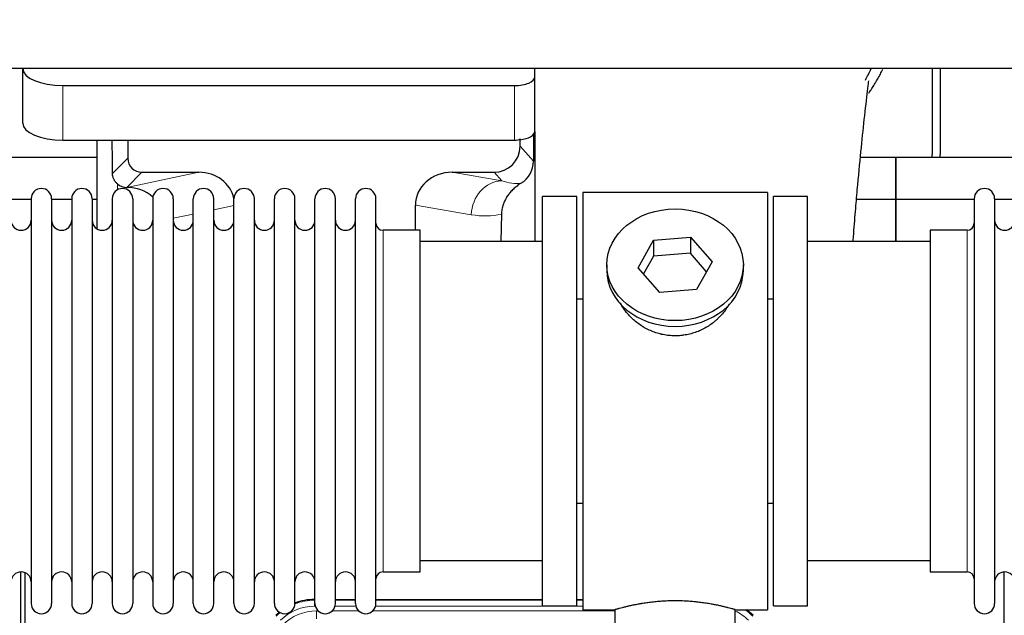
# Model space of a CAD drawing. Header units: inches. Extents: x 0 to 20790, y -12 to 14700.
# Tile 15 of 256: x 3098 to 3589, y 5352 to 5649. Entities that reach past the tile are written whole.
import ezdxf

# ---------------------------------------------------------------- set-up
doc = ezdxf.new("R2010")
doc.units = ezdxf.units.IN
doc.layers.add('1', color=7, linetype='Continuous', true_color=0xffffff)
doc.layers.add('254', color=7, linetype='Continuous', true_color=0xffffff)
doc.styles.add('latin_extended', font='simplex.shx')
doc.dimstyles.get("Standard").update_dxf_attribs({"dimtxt": 0.18, "dimasz": 0.18, "dimexe": 0.18, "dimexo": 0.0625, "dimgap": 0.09, "dimtad": 0, "dimtih": 1, "dimtoh": 1, "dimdec": 4, "dimzin": 0, "dimdsep": 46, "dimtxsty": 'Standard', "dimcen": 0.09, "dimadec": 0, "dimazin": 0, "dimtfac": 1, "dimtdec": 4, "dimtofl": 0, "dimtmove": 0, "dimatfit": 3, "dimfxl": 1, "dimtolj": 1, "dimtzin": 0, "dimarcsym": 0})

# ---------------------------------------------------------------- blocks, each defined once
blk = doc.blocks.new('_U9')
at = {"layer": '254', "color": 3, "linetype": 'Continuous', "lineweight": 13, "transparency": 16777216}
for p, q in [((1629.96, 6537.14), (699.96, 6537.14)), ((734.96, 6414.64), (734.96, 5321.64)), ((7670.96, 5199.14), (699.96, 5199.14))]:
    blk.add_line(p, q, dxfattribs=at)
at = {"layer": '254', "color": 3, "transparency": 16777216}
for points in [[(755.37, 6414.64), (714.54, 6414.64), (734.96, 6537.14)], [(714.54, 5321.64), (755.37, 5321.64), (734.96, 5199.14)]]:
    blk.add_solid(points, dxfattribs=at)
at = {"layer": 'Defpoints', "color": 0, "transparency": 16777216}
for p in [(1664.96, 6537.14), (734.96, 5199.14), (7705.96, 5199.14)]:
    blk.add_point(p, dxfattribs=at)
at = {"layer": '254', "color": 2, "lineweight": 13, "transparency": 16777216, "insert": (551.21, 5647.57), "char_height": 122.5, "attachment_point": 1, "rotation": 90, "style": 'latin_extended'}
blk.add_mtext('\\A1;\\C2;1338', dxfattribs=at)

msp = doc.modelspace()

# ---------------------------------------------------------------- linework, layer by layer
at = {"layer": '1', "color": 2, "linetype": 'Continuous', "lineweight": 25}
for p, q in [((7063.956, 5625.043), (2537.956, 5625.043)), ((3100.006, 5625.044), (3100.006, 5624.946)), ((3100.006, 5597.758), (3100.006, 5624.946)), ((3355.006, 5620.719), (3355.006, 5625.044)), ((3552.956, 5625.044), (3552.956, 5582.143)), ((3556.956, 5625.044), (3556.956, 5582.143)), ((3120.006, 5616.492), (3345.006, 5616.492)), ((3355.006, 5593.531), (3355.006, 5620.719)), ((3354.483, 5592.183), (3354.428, 5578.734)), ((3355.006, 5593.53), (3355.006, 5538.644)), ((3120.006, 5589.304), (3345.006, 5589.304)), ((3136.938, 5589.304), (3136.938, 5545.034)), ((3152.316, 5589.304), (3152.316, 5580.203)), ((3347.721, 5586.19), (3347.721, 5589.907)), ((3136.943, 5580.618), (3044.956, 5580.618)), ((3534.956, 5580.618), (3517.264, 5580.618)), ((3534.956, 5580.618), (3534.956, 5559.643)), ((3626.943, 5580.618), (3534.956, 5580.618)), ((3534.956, 5559.643), (3534.956, 5580.618)), ((3159.289, 5573.23), (3187.75, 5573.23)), ((3313.918, 5573.23), (3334.77, 5573.23)), ((3151.75, 5565.691), (3151.909, 5565.691)), ((3378.956, 5563.143), (3378.956, 5355.143)), ((3470.956, 5563.143), (3378.956, 5563.143)), ((3470.956, 5563.143), (3470.956, 5355.143)), ((3104.156, 5559.643), (3094.156, 5559.643)), ((3104.156, 5560.043), (3104.156, 5358.243)), ((3114.356, 5560.043), (3114.356, 5358.243)), ((3124.354, 5559.643), (3114.356, 5559.643)), ((3124.356, 5560.043), (3124.356, 5358.243)), ((3136.936, 5559.643), (3134.555, 5559.643)), ((3134.556, 5560.043), (3134.556, 5358.243)), ((3144.556, 5560.043), (3144.556, 5358.243)), ((3154.756, 5560.043), (3154.756, 5358.243)), ((3164.756, 5560.043), (3164.756, 5358.243)), ((3174.956, 5560.043), (3174.956, 5358.243)), ((3184.956, 5358.243), (3184.956, 5560.043)), ((3195.156, 5358.243), (3195.156, 5560.043)), ((3205.156, 5358.243), (3205.156, 5560.043)), ((3215.356, 5358.243), (3215.356, 5560.043)), ((3225.356, 5358.243), (3225.356, 5560.043)), ((3235.556, 5358.243), (3235.556, 5560.043)), ((3245.556, 5358.243), (3245.556, 5560.043)), ((3255.756, 5358.243), (3255.756, 5560.043)), ((3265.756, 5358.243), (3265.756, 5560.043)), ((3275.956, 5358.243), (3275.956, 5560.043)), ((3358.956, 5357.143), (3358.956, 5561.143)), ((3375.956, 5561.143), (3358.956, 5561.143)), ((3375.956, 5357.143), (3375.956, 5561.143)), ((3473.956, 5357.143), (3473.956, 5561.143)), ((3490.956, 5561.143), (3473.956, 5561.143)), ((3490.956, 5357.143), (3490.956, 5561.143)), ((3534.956, 5559.643), (3515.328, 5559.643)), ((3573.958, 5559.643), (3534.956, 5559.643)), ((3534.956, 5559.643), (3534.956, 5538.641)), ((3534.956, 5538.643), (3534.956, 5559.643)), ((3573.956, 5560.043), (3573.956, 5358.243)), ((3584.156, 5560.043), (3584.156, 5358.243)), ((3594.156, 5559.643), (3584.156, 5559.643)), ((3295.581, 5544.293), (3295.581, 5556.842)), ((3338.47, 5552.343), (3338.105, 5538.642)), ((3297.956, 5544.293), (3279.456, 5544.293)), ((3297.956, 5373.993), (3297.956, 5544.293)), ((3570.456, 5544.293), (3551.956, 5544.293)), ((3551.956, 5544.293), (3551.956, 5373.993)), ((3358.956, 5538.643), (3297.95, 5538.643)), ((3406.565, 5525.67), (3414.236, 5539.438)), ((3414.236, 5539.438), (3432.627, 5540.879)), ((3414.236, 5539.438), (3414.236, 5531.408)), ((3432.627, 5540.879), (3432.627, 5532.849)), ((3432.627, 5540.879), (3443.347, 5528.553)), ((3551.961, 5538.643), (3490.956, 5538.643)), ((3414.236, 5531.408), (3409.292, 5522.534)), ((3432.627, 5532.849), (3414.236, 5531.408)), ((3440.62, 5523.659), (3432.627, 5532.849)), ((3443.347, 5528.553), (3435.675, 5514.786)), ((3390.956, 5527.112), (3390.956, 5524.244)), ((3417.284, 5513.344), (3406.565, 5525.67)), ((3458.956, 5524.244), (3458.956, 5527.112)), ((3435.675, 5514.786), (3417.284, 5513.344)), ((3375.955, 5510.143), (3378.956, 5510.143)), ((3470.956, 5510.143), (3473.956, 5510.143)), ((3378.956, 5408.143), (3375.955, 5408.143)), ((3473.956, 5408.143), (3470.956, 5408.143)), ((3297.95, 5379.643), (3358.956, 5379.643)), ((3490.956, 5379.643), (3551.961, 5379.643)), ((3098.955, 4973.401), (3098.955, 5373.981)), ((3100.955, 5373.654), (3100.955, 4950.143)), ((3279.456, 5373.993), (3297.956, 5373.993)), ((3551.956, 5373.993), (3570.456, 5373.993)), ((3588.955, 4973.401), (3588.955, 5373.981)), ((3245.196, 5360.243), (3245.558, 5360.243)), ((3255.758, 5360.243), (3265.756, 5360.243)), ((3275.956, 5360.243), (3358.953, 5360.243)), ((3358.956, 5357.143), (3375.956, 5357.143)), ((3375.953, 5360.243), (3378.955, 5360.243)), ((3473.956, 5357.143), (3490.956, 5357.143)), ((3378.956, 5355.143), (3394.956, 5355.143)), ((3394.956, 5355.143), (3394.956, 5345.643)), ((3454.551, 5355.143), (3470.956, 5355.143)), ((3454.956, 5345.643), (3454.956, 5355.259))]:
    msp.add_line(p, q, dxfattribs=at)
at = {"layer": '1', "color": 110, "linetype": 'Continuous', "lineweight": 13}
for p, q in [((3120.006, 5589.304), (3120.006, 5616.492)), ((3345.006, 5589.304), (3345.006, 5616.492)), ((3347.721, 5586.19), (3354.428, 5578.734)), ((3144.698, 5572.585), (3152.316, 5580.203)), ((3159.289, 5573.23), (3151.75, 5565.691)), ((3151.909, 5565.691), (3187.75, 5573.23)), ((3313.918, 5573.23), (3338.561, 5569.015)), ((3338.561, 5569.015), (3334.77, 5573.23)), ((3147.147, 5564.482), (3147.147, 5567.396)), ((3205.156, 5556.654), (3195.156, 5554.55)), ((3323.426, 5552.08), (3295.581, 5556.842)), ((3184.956, 5552.405), (3174.956, 5550.302)), ((3279.456, 5373.993), (3279.456, 5544.293)), ((3570.456, 5544.293), (3570.456, 5373.993)), ((3245.196, 5360.243), (3245.351, 5359.868)), ((3245.351, 5359.868), (3245.557, 5359.868)), ((3245.351, 5356.872), (3245.351, 5359.868)), ((3245.744, 5356.872), (3245.351, 5356.872)), ((3265.945, 5356.872), (3255.57, 5356.872)), ((3255.757, 5359.868), (3265.758, 5359.868)), ((3378.955, 5356.872), (3275.771, 5356.872)), ((3275.958, 5359.868), (3358.953, 5359.868)), ((3375.954, 5359.868), (3378.955, 5359.868)), ((3246.328, 5354.515), (3247.175, 5354.515)), ((3246.328, 5350.521), (3246.328, 5354.515)), ((3254.138, 5354.515), (3267.376, 5354.515)), ((3274.338, 5354.515), (3394.954, 5354.515))]:
    msp.add_line(p, q, dxfattribs=at)
at = {"layer": '1', "color": 2, "linetype": 'Continuous', "lineweight": 25}
for centre, radius, start, end in [((3530.956, 5582.143), 22, 356.02453, 0), ((3534.956, 5582.143), 22, 356.02453, 0), ((3109.256, 5560.043), 5.1, 0, 180), ((3129.456, 5560.043), 5.1, 0, 180), ((3149.656, 5560.043), 5.1, 0, 180), ((3169.856, 5560.043), 5.1, 0, 180), ((3190.056, 5560.043), 5.1, 0, 180), ((3210.256, 5560.043), 5.1, 0, 180), ((3230.456, 5560.043), 5.1, 0, 180), ((3250.656, 5560.043), 5.1, 0, 180), ((3270.856, 5560.043), 5.1, 0, 180), ((3579.056, 5560.043), 5.1, 0, 180), ((3099.156, 5549.293), 5, 180, 0), ((3119.356, 5549.293), 5, 180, 0), ((3139.556, 5549.293), 5, 180, 0), ((3159.756, 5549.293), 5, 180, 0), ((3179.956, 5549.293), 5, 180, 0), ((3200.156, 5549.293), 5, 180, 0), ((3220.356, 5549.293), 5, 180, 0), ((3240.556, 5549.293), 5, 180, 0), ((3260.756, 5549.293), 5, 180, 0), ((3279.456, 5547.793), 3.5, 180, 270), ((3570.456, 5547.793), 3.5, 270, 0), ((3589.156, 5549.293), 5, 180, 0), ((3099.156, 5368.993), 5, 0, 180), ((3119.356, 5368.993), 5, 0, 180), ((3139.556, 5368.993), 5, 0, 180), ((3159.756, 5368.993), 5, 0, 180), ((3179.956, 5368.993), 5, 0, 180), ((3200.156, 5368.993), 5, 0, 180), ((3220.356, 5368.993), 5, 0, 180), ((3240.556, 5368.993), 5, 0, 180), ((3260.756, 5368.993), 5, 0, 180), ((3279.456, 5370.493), 3.5, 90, 180), ((3570.456, 5370.493), 3.5, 0, 90), ((3589.156, 5368.993), 5, 0, 180), ((3109.256, 5358.243), 5.1, 180, 0), ((3129.456, 5358.243), 5.1, 180, 0), ((3149.656, 5358.243), 5.1, 180, 0), ((3169.856, 5358.243), 5.1, 180, 0), ((3190.056, 5358.243), 5.1, 180, 0), ((3210.256, 5358.243), 5.1, 180, 0), ((3230.456, 5358.243), 5.1, 180, 0), ((3250.656, 5358.243), 5.1, 180, 0), ((3270.856, 5358.243), 5.1, 180, 0), ((3579.056, 5358.243), 5.1, 180, 0)]:
    msp.add_arc(centre, radius, start, end, dxfattribs=at)
for centre, major_axis, ratio, start_param, end_param in [((3120.006, 5624.946), (-20, 0), 0.4226815, 0, 1.5707963), ((3345.006, 5620.719), (-10, 0), 0.4226815, 1.5707963, 3.1415927), ((3120.006, 5597.758), (-20, 0), 0.4226815, 0, 1.5707963), ((3345.006, 5593.531), (-10, 0), 0.4226815, 1.8474697, 3.1415927), ((3147.147, 5139.025), (10.169, -1338.712), 0.0006671, 1.9006016, 1.9138325), ((3345.006, 5593.531), (-10, 0), 0.4226815, 1.5707963, 1.7425489), ((3345.006, 5612.676), (0, 23.658), 0.4226815, 3.3133452, 3.4165375), ((3334.68, 5586.279), (-8.754, 9.732), 0.993147, 2.4124357, 3.9763944), ((3159.343, 5580.256), (4.987, 4.987), 0.9924325, 2.3599928, 3.9231925), ((3341.388, 5578.823), (12.412, -4.015), 0.9953148, 5.572067, 6.5905896), ((3187.134, 5556.165), (-18.076, -3.802), 0.9203203, 3.1559659, 4.4876926), ((3314.676, 5556.165), (18.879, -3.229), 0.8876007, 1.7611606, 3.2922561), ((3151.75, 5572.664), (-7.027, 0), 0.9924325, 0.8563441, 1.5707963), ((3151.909, 5548.755), (-18.402, 0), 0.9203203, 3.9349859, 4.712389), ((3424.956, 5524.244), (34, 0), 0.819152, 3.1416663, 6.2831608), ((3245.227, 5333.206, 0), (10.349, -24.985), 0.998395, 2.7494612, 3.1145601), ((3245.227, 5333.206, 0), (10.349, -24.985), 0.998395, 3.4494404, 3.5337241), ((3444.684, 5333.206, 0), (-10.349, -24.985), 0.998395, 2.7494612, 2.9094018)]:
    msp.add_ellipse(centre, major_axis=major_axis, ratio=ratio, start_param=start_param, end_param=end_param, dxfattribs=at)
at = {"layer": '1', "color": 110, "linetype": 'Continuous', "lineweight": 13}
for centre, major_axis, ratio, start_param, end_param in [((3338.561, 5552.08), (-2.866, -16.757), 0.8876007, 3.3319569, 4.8630524), ((3338.318, 5582.236), (17.605, -10.298), 0.5880236, 5.056727, 5.602163), ((3323.183, 5582.236), (33.02, -17.025), 0.7759833, 5.0998257, 5.5373073), ((3245.379, 5332.839, 0), (9.199, -22.209), 0.998395, 2.7494612, 3.5337241), ((3245.379, 5332.839, 0), (10.345, -24.976), 0.9987509, 2.7494612, 3.1209322), ((3245.379, 5332.839, 0), (10.345, -24.976), 0.9987509, 3.439392, 3.5337241), ((3246.355, 5330.482, 0), (-9.199, 22.209), 0.998395, 5.8910538, 6.6753168), ((3444.532, 5332.839, 0), (-9.199, -22.209), 0.998395, 2.7494612, 3.0857139), ((3444.532, 5332.839, 0), (-10.345, -24.976), 0.9987509, 2.7494612, 2.9335669)]:
    msp.add_ellipse(centre, major_axis=major_axis, ratio=ratio, start_param=start_param, end_param=end_param, dxfattribs=at)
at = {"layer": '1', "color": 2, "linetype": 'Continuous', "lineweight": 25}
msp.add_ellipse((3424.956, 5527.112), major_axis=(34, 0), ratio=0.819152, dxfattribs=at)
msp.add_open_spline([(3519.727, 5619.232), (3520.774, 5621.091), (3521.737, 5622.983), (3522.612, 5624.897)], degree=3, dxfattribs=at)
for points, knots in [([(3521.392, 5612.704), (3521.795, 5613.261), (3522.685, 5614.527), (3523.538, 5615.825), (3524.23, 5616.919), (3524.458, 5617.286), (3524.796, 5617.84), (3524.908, 5618.025), (3525.129, 5618.396), (3525.679, 5619.326), (3526.629, 5621.014), (3527.647, 5622.978), (3528.237, 5624.195), (3528.449, 5624.643)], [0, 0, 0, 0, 0.1493314, 0.3350669, 0.3350669, 0.4279346, 0.4279346, 0.4743685, 0.4743685, 0.5208024, 0.7065379, 0.8922734, 1, 1, 1, 1]), ([(3513.653, 5538.693), (3513.713, 5539.499), (3514.098, 5544.639), (3514.787, 5553.392), (3516.014, 5567.89), (3517.53, 5583.748), (3519.264, 5599.973), (3520.653, 5612.639), (3521.446, 5618.28), (3521.413, 5618.845), (3521.326, 5618.829)], [0, 0, 0, 0, 0.0209512, 0.1341954, 0.2364153, 0.4334945, 0.6253373, 0.824694, 0.9320857, 1, 1, 1, 1]), ([(3147.147, 5567.396), (3146.957, 5567.559), (3146.777, 5567.73), (3146.439, 5568.088), (3146.279, 5568.274), (3145.98, 5568.663), (3145.841, 5568.865), (3145.695, 5569.102), (3145.679, 5569.129), (3145.647, 5569.182), (3145.632, 5569.208), (3145.585, 5569.289), (3145.495, 5569.45), (3145.411, 5569.614), (3145.253, 5569.946), (3145.16, 5570.172), (3144.998, 5570.633), (3144.929, 5570.868), (3144.859, 5571.169), (3144.846, 5571.229), (3144.821, 5571.35), (3144.81, 5571.412), (3144.778, 5571.595), (3144.76, 5571.718), (3144.716, 5572.087), (3144.7, 5572.335), (3144.698, 5572.585)], [0, 0, 0, 0, 0.125, 0.125, 0.25, 0.25, 0.375, 0.375, 0.390625, 0.390625, 0.40625, 0.40625, 0.4375, 0.5, 0.5, 0.625, 0.625, 0.75, 0.75, 0.78125, 0.78125, 0.8125, 0.8125, 0.875, 0.875, 1, 1, 1, 1]), ([(3348.184, 5567.717), (3347.843, 5567.511), (3347.175, 5567.083), (3346.213, 5566.393), (3345.292, 5565.656), (3344.705, 5565.132), (3344.132, 5564.593), (3343.853, 5564.315), (3343.308, 5563.741), (3343.044, 5563.446), (3342.722, 5563.066), (3342.658, 5562.989), (3342.532, 5562.836), (3342.345, 5562.604), (3342.163, 5562.368), (3341.808, 5561.894), (3341.355, 5561.249), (3340.945, 5560.582), (3340.556, 5559.902), (3340.372, 5559.557), (3340.027, 5558.853), (3339.866, 5558.495), (3339.567, 5557.767), (3339.429, 5557.396), (3339.272, 5556.924), (3339.241, 5556.83), (3339.196, 5556.687), (3339.182, 5556.639), (3339.153, 5556.543), (3339.081, 5556.304), (3339.015, 5556.065), (3338.868, 5555.487), (3338.784, 5555.1), (3338.644, 5554.32), (3338.589, 5553.928), (3338.507, 5553.139), (3338.481, 5552.742), (3338.47, 5552.343)], [0, 0, 0, 0, 0.0625, 0.125, 0.1875, 0.25, 0.25, 0.3125, 0.3125, 0.375, 0.375, 0.390625, 0.390625, 0.40625, 0.4375, 0.4375, 0.5, 0.5625, 0.5625, 0.625, 0.625, 0.6875, 0.6875, 0.75, 0.75, 0.765625, 0.765625, 0.7734375, 0.7734375, 0.78125, 0.8125, 0.8125, 0.875, 0.875, 0.9375, 0.9375, 1, 1, 1, 1]), ([(3427.813, 5491.82), (3426.822, 5491.726), (3425.834, 5491.681), (3423.865, 5491.688), (3422.884, 5491.74), (3420.929, 5491.938), (3419.956, 5492.084), (3418.743, 5492.327), (3418.501, 5492.379), (3418.138, 5492.461), (3418.017, 5492.489), (3417.775, 5492.547), (3417.174, 5492.695), (3416.58, 5492.859), (3415.17, 5493.288), (3414.249, 5493.616), (3412.447, 5494.355), (3411.565, 5494.766), (3410.271, 5495.444), (3409.844, 5495.68), (3409.317, 5495.988), (3409.212, 5496.05), (3409.002, 5496.175), (3408.69, 5496.366), (3408.381, 5496.56), (3407.364, 5497.219), (3406.583, 5497.778), (3405.084, 5498.957), (3404.365, 5499.576), (3402.991, 5500.873), (3402.336, 5501.551), (3401.089, 5502.965), (3400.508, 5503.689), (3399.429, 5505.171), (3398.93, 5505.928), (3398.186, 5507.182), (3397.917, 5507.669), (3397.664, 5508.162)], [0, 0, 0, 0, 0.0792205, 0.0792205, 0.1584409, 0.1584409, 0.2376614, 0.2376614, 0.2574665, 0.2574665, 0.2673691, 0.2673691, 0.2772716, 0.3168819, 0.3168819, 0.3961024, 0.3961024, 0.4753228, 0.4753228, 0.5149331, 0.5149331, 0.5248356, 0.5248356, 0.5347382, 0.5545433, 0.5545433, 0.6337638, 0.6337638, 0.7129842, 0.7129842, 0.7922047, 0.7922047, 0.8714252, 0.8714252, 0.9506456, 0.9506456, 1, 1, 1, 1]), ([(3451.854, 5507.423), (3451.694, 5507.134), (3451.528, 5506.846), (3451.297, 5506.462), (3451.237, 5506.364), (3451.117, 5506.17), (3450.936, 5505.879), (3450.748, 5505.592), (3450.367, 5505.021), (3450.104, 5504.646), (3449.285, 5503.538), (3448.702, 5502.82), (3447.462, 5501.43), (3446.804, 5500.757), (3445.936, 5499.946), (3445.671, 5499.705), (3445.402, 5499.467), (3445.221, 5499.309), (3445.13, 5499.231), (3444.673, 5498.842), (3444.301, 5498.539), (3443.164, 5497.658), (3442.38, 5497.105), (3440.76, 5496.069), (3439.924, 5495.586), (3438.629, 5494.917), (3438.19, 5494.703), (3437.522, 5494.396), (3437.298, 5494.297), (3436.959, 5494.15), (3436.845, 5494.102), (3436.617, 5494.007), (3436.503, 5493.961), (3435.475, 5493.546), (3434.548, 5493.222), (3432.668, 5492.665), (3431.715, 5492.432), (3430.267, 5492.15), (3429.781, 5492.067), (3429.047, 5491.961), (3428.801, 5491.929), (3428.309, 5491.87), (3428.061, 5491.843), (3427.813, 5491.82)], [0, 0, 0, 0, 0.0354008, 0.0354008, 0.0474583, 0.0474583, 0.0595158, 0.0836308, 0.0836308, 0.1318607, 0.1318607, 0.2283206, 0.2283206, 0.3247806, 0.3247806, 0.3488955, 0.360953, 0.360953, 0.3730105, 0.3730105, 0.4212405, 0.4212405, 0.5177004, 0.5177004, 0.6141603, 0.6141603, 0.6623903, 0.6623903, 0.6865053, 0.6865053, 0.6985627, 0.6985627, 0.7106202, 0.7106202, 0.8070802, 0.8070802, 0.9035401, 0.9035401, 0.95177, 0.95177, 0.975885, 0.975885, 1, 1, 1, 1]), ([(3454.956, 5355.143), (3454.956, 5355.143), (3454.908, 5355.157), (3454.764, 5355.198), (3454.704, 5355.215), (3454.595, 5355.246), (3454.536, 5355.263), (3454.47, 5355.282), (3454.424, 5355.295), (3454.401, 5355.302), (3454.182, 5355.364), (3453.941, 5355.431), (3453.37, 5355.59), (3453.039, 5355.68), (3452.289, 5355.881), (3451.869, 5355.992), (3451.345, 5356.126), (3451.286, 5356.142), (3451.167, 5356.172), (3451.106, 5356.187), (3450.924, 5356.234), (3450.799, 5356.265), (3450.42, 5356.36), (3450.157, 5356.425), (3449.341, 5356.623), (3448.76, 5356.76), (3447.526, 5357.04), (3446.871, 5357.183), (3445.834, 5357.399), (3445.479, 5357.472), (3445.023, 5357.562), (3444.931, 5357.58), (3444.747, 5357.616), (3444.469, 5357.67), (3444.188, 5357.724), (3443.242, 5357.901), (3442.459, 5358.04), (3440.842, 5358.308), (3440.008, 5358.436), (3438.717, 5358.618), (3437.843, 5358.736), (3436.942, 5358.846), (3436.37, 5358.912), (3436.256, 5358.925), (3436.026, 5358.95), (3435.681, 5358.988), (3435.335, 5359.025), (3434.64, 5359.095), (3434.174, 5359.139), (3432.767, 5359.262), (3431.817, 5359.332), (3429.896, 5359.446), (3428.923, 5359.49), (3427.693, 5359.526), (3427.323, 5359.536), (3426.889, 5359.545), (3426.703, 5359.548), (3426.579, 5359.551), (3426.516, 5359.552), (3425.957, 5359.56), (3425.461, 5359.564), (3423.977, 5359.564), (3422.994, 5359.549), (3421.04, 5359.492), (3420.068, 5359.449), (3418.62, 5359.364), (3418.138, 5359.332), (3417.418, 5359.279), (3417.179, 5359.261), (3416.82, 5359.232), (3416.7, 5359.222), (3416.462, 5359.202), (3416.343, 5359.192), (3415.278, 5359.099), (3414.353, 5359.005), (3412.545, 5358.797), (3411.663, 5358.684), (3409.939, 5358.442), (3409.098, 5358.312), (3408.176, 5358.16), (3408.074, 5358.143), (3407.871, 5358.109), (3407.568, 5358.057), (3407.269, 5358.006), (3406.679, 5357.901), (3406.294, 5357.831), (3405.163, 5357.619), (3404.442, 5357.475), (3403.066, 5357.189), (3402.411, 5357.045), (3401.633, 5356.869), (3401.402, 5356.816), (3401.177, 5356.764), (3401.027, 5356.729), (3400.953, 5356.712), (3400.586, 5356.625), (3400.302, 5356.558), (3399.484, 5356.359), (3398.982, 5356.233), (3398.06, 5355.996), (3397.641, 5355.886), (3397.076, 5355.735), (3396.898, 5355.687), (3396.647, 5355.618), (3396.526, 5355.585), (3396.411, 5355.553), (3396.336, 5355.533), (3396.299, 5355.522), (3395.973, 5355.432), (3395.732, 5355.364), (3395.346, 5355.255), (3395.2, 5355.213), (3395.054, 5355.171), (3395.017, 5355.161), (3394.98, 5355.15), (3394.971, 5355.147), (3394.959, 5355.144), (3394.955, 5355.143), (3394.956, 5355.143)], [0, 0, 0, 0, 0.0311289, 0.0311289, 0.0467558, 0.0467558, 0.0545693, 0.0584761, 0.0584761, 0.0623828, 0.0623828, 0.0936367, 0.0936367, 0.1248906, 0.1248906, 0.1561445, 0.1561445, 0.1600513, 0.1600513, 0.163958, 0.163958, 0.1717715, 0.1717715, 0.1873984, 0.1873984, 0.2186523, 0.2186523, 0.2499062, 0.2499062, 0.2655332, 0.2655332, 0.2694399, 0.2694399, 0.2733467, 0.2811601, 0.2811601, 0.3124141, 0.3124141, 0.343668, 0.343668, 0.3592949, 0.3749219, 0.3749219, 0.3788286, 0.3788286, 0.3827353, 0.3905488, 0.3905488, 0.4061758, 0.4061758, 0.4374297, 0.4374297, 0.4686836, 0.4686836, 0.4764971, 0.4804038, 0.4823572, 0.4823572, 0.4843105, 0.4843105, 0.4999375, 0.4999375, 0.5311914, 0.5311914, 0.5624453, 0.5624453, 0.5780723, 0.5780723, 0.5858857, 0.5858857, 0.5897925, 0.5897925, 0.5936992, 0.5936992, 0.6249531, 0.6249531, 0.656207, 0.656207, 0.6874609, 0.6874609, 0.6913677, 0.6913677, 0.6952744, 0.7030879, 0.7030879, 0.7187148, 0.7187148, 0.7499687, 0.7499687, 0.7812227, 0.7812227, 0.7890361, 0.7929429, 0.7929429, 0.7968496, 0.7968496, 0.8124766, 0.8124766, 0.8437305, 0.8437305, 0.8749844, 0.8749844, 0.8906113, 0.8906113, 0.8984248, 0.9023315, 0.9023315, 0.9062383, 0.9062383, 0.9374922, 0.9374922, 0.9687461, 0.9687461, 0.984373, 0.984373, 0.9921865, 0.9921865, 1, 1, 1, 1])]:
    msp.add_open_spline(points, degree=3, knots=knots, dxfattribs=at)
msp.add_rational_spline([(3347.721, 5589.907), (3347.729, 5589.686), (3347.737, 5589.465)], [0.500000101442, 0.499999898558, 0.500000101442], degree=2, dxfattribs=at)

# ---------------------------------------------------------------- dimensions: what is measured, and where the dimension line sits
at = {"layer": '254', "color": 2, "linetype": 'Continuous', "lineweight": 13}
dim = msp.add_linear_dim(base=(734.956, 5199.143), p1=(1664.956, 6537.143), p2=(7705.956, 5199.143), angle=90, text='\\C2;1338', dimstyle='Standard', override={"dimscale": 35, "dimtxt": 3.5, "dimasz": 3.5, "dimexe": 1, "dimexo": 1, "dimgap": 1.75, "dimtad": 1, "dimtih": 0, "dimtoh": 0, "dimdec": 2, "dimlfac": 0.028571, "dimzin": 8, "dimdsep": 46, "dimlunit": 2, "dimpost": '', "dimtxsty": 'latin_extended', "dimsah": 1, "dimse1": 0, "dimse2": 0, "dimsd1": 0, "dimsd2": 0, "dimclrd": 3, "dimclre": 3, "dimclrt": 2, "dimtol": 0, "dimtm": -0.1, "dimtfac": 0.714286, "dimtdec": 3, "dimtofl": 1, "dimtmove": 0, "dimtzin": 8, "dimlwd": 13, "dimlwe": 13}, dxfattribs=at)
dim.commit()
dim.dimension.update_dxf_attribs({"geometry": '_U9', "text_midpoint": (734.956, 5851.74), "dimtype": 160})

doc.saveas('drawing.dxf')
